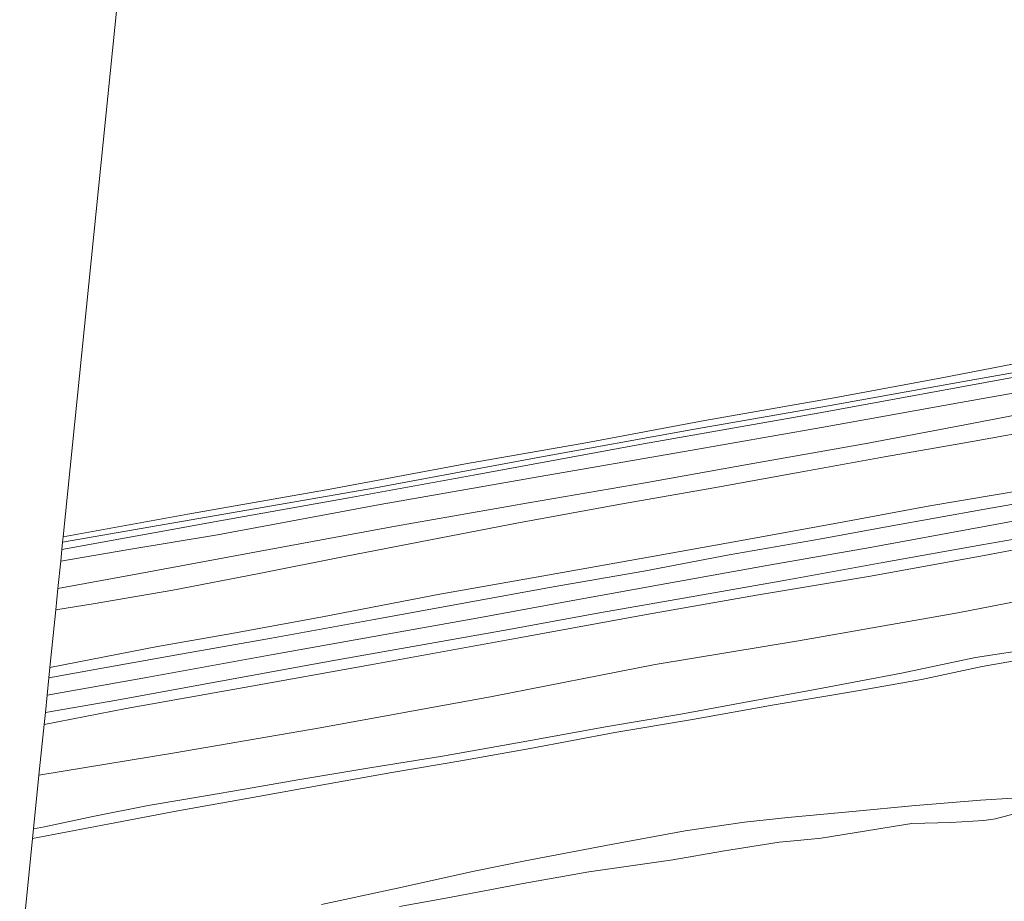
# Model space of a CAD drawing. Extents: x 126429 to 133038, y 413091 to 414846.
# Tile 2 of 256: x 126456 to 126632, y 413537 to 413694. Entities that reach past the tile are written whole.
import ezdxf
from ezdxf.lldxf.tags import DXFTag

# ---------------------------------------------------------------- set-up
doc = ezdxf.new("R2010")
doc.units = 0
for name, color, linetype, lineweight in [('B-ME-GR-GRAS-GV', 60, 'Continuous', 13), ('B-ME-GW-TALUD_KRUIN-G', 90, 'Continuous', 18), ('B-ME-GW-TALUD_TEEN-G', 90, 'Continuous', 18), ('B-ME-OG-WATER_RIVIER-GV', 130, 'Continuous', 18), ('B-ME-OG-WATER_SLOOT-G', 120, 'Continuous', 18), ('B-ME-OG-WATER_SLOOT-GV', 120, 'Continuous', 18), ('B-ME-VH-VERHARDING_ASFALT-GV', 252, 'Continuous', 18), ('B-ME-WH-WINTERBED-G', 150, 'WH-WINTERBED', 18)]:
    doc.layers.add(name, color=color, linetype=linetype, lineweight=lineweight)
doc.styles.get("Standard").update_dxf_attribs({"font": 'arial.ttf'})
tags = doc.linetypes.add('WH-WINTERBED', pattern='A,6,-3.5,["WB",Standard,S=1.8,R=0,X=-1.5,Y=-0.9],-3.5,6,-3.5,6,-3.5,6,-3.5,6,-3.5', length=51).pattern_tags.tags
tags[6] = DXFTag(74, 10)

msp = doc.modelspace()

# ---------------------------------------------------------------- linework, layer by layer
at = {"layer": 'B-ME-GR-GRAS-GV'}
for points in [[(126824.5702, 413670.3369, 0.7105), (126816.6806, 413665.7089, 0.7105), (126814.4279, 413664.9035, 0.7105), (126813.3638, 413664.6827, 0.7105), (126811.3829, 413664.3068, 0.7225), (126808.3696, 413663.811, 0.7225), (126801.8886, 413662.6669, 0.7105), (126791.6255, 413660.958, 0.6625), (126770.3263, 413657.2543, 0.7585), (126749.1448, 413653.3762, 0.8065), (126727.6072, 413649.6916, 0.8065), (126710.1722, 413646.7687, 0.9145), (126687.9974, 413642.9368, 0.9745), (126663.8622, 413638.6468, 1.0585), (126640.5188, 413634.4976, 1.0585), (126620.5506, 413630.6319, 1.0705), (126601.3746, 413627.0227, 1.0345), (126578.3299, 413623.0281, 0.9625), (126557.1381, 413619.0296, 0.9745), (126535.6541, 413615.2675, 0.9385), (126511.5602, 413610.801, 0.9505), (126486.8665, 413606.4222, 0.8545), (126463.9919, 413602.3082, 0.902), (126494.512, 413903.167, 0.46)], [(126649.9705, 413634.4837, 0.0301), (126625.4143, 413630.1306, 0.0301), (126599.972, 413625.5679, 0.0301), (126576.4515, 413621.4598, 0.0301), (126548.2448, 413616.3635, 0.0301), (126519.6667, 413611.0313, 0.0301), (126483.6922, 413604.8108, 0.0301), (126463.8954, 413601.3571, 0.0301), (126463.9919, 413602.3082, 0.902), (126486.8665, 413606.4222, 0.8545), (126511.5602, 413610.801, 0.9505), (126535.6541, 413615.2675, 0.9385), (126557.1381, 413619.0296, 0.9745), (126578.3299, 413623.0281, 0.9625), (126601.3746, 413627.0227, 1.0345), (126620.5506, 413630.6319, 1.0705), (126640.5188, 413634.4976, 1.0585)], [(126648.6696, 413630.6381, 1.193), (126623.8602, 413626.1938, 1.2335), (126599.1185, 413621.7504, 1.2335), (126574.6789, 413617.4805, 1.1795), (126548.602, 413613.0061, 1.139), (126520.4427, 413608.0499, 1.112), (126491.4843, 413602.6673, 1.139), (126475.3127, 413600.0029, 1.058), (126463.5486, 413597.9369, 0.7998), (126463.7608, 413600.0292, 0.0301), (126491.8892, 413605.1186, 0.0301), (126514.8924, 413609.2192, 0.0301), (126537.119, 413613.2805, 0.0301), (126567.3654, 413618.8668, 0.0301), (126598.8235, 413624.3837, 0.0301), (126635.1088, 413631.0064, 0.0301)], [(126643.1426, 413625.7877, 2.503), (126624.6137, 413622.2183, 2.459), (126606.766, 413618.8785, 2.591), (126586.2283, 413615.2615, 2.547), (126567.6642, 413611.884, 2.492), (126546.9186, 413608.3465, 2.47), (126523.178, 413604.1805, 2.338), (126499.0954, 413599.745, 2.419), (126477.6631, 413595.7882, 2.554), (126463.0598, 413593.1155, 2.4627), (126463.5486, 413597.9369, 0.7998), (126475.3127, 413600.0029, 1.058), (126491.4843, 413602.6673, 1.139), (126520.4427, 413608.0499, 1.112), (126548.602, 413613.0061, 1.139), (126574.6789, 413617.4805, 1.1795), (126599.1185, 413621.7504, 1.2335), (126623.8602, 413626.1938, 1.2335), (126648.6696, 413630.6381, 1.193)], [(126639.4743, 413621.6893, 2.743), (126625.6266, 413619.1842, 2.743), (126610.3518, 413616.5637, 2.8), (126595.3156, 413613.8261, 2.8), (126579.9248, 413610.9897, 2.8095), (126563.2728, 413608.0879, 2.8), (126545.1259, 413604.8079, 2.781), (126529.4528, 413601.7293, 2.705), (126514.1109, 413598.7984, 2.6955), (126498.8895, 413595.7739, 2.724), (126483.5245, 413592.7949, 2.781), (126469.3187, 413590.3563, 2.838), (126462.6696, 413589.267, 2.7726), (126463.0598, 413593.1155, 2.4627), (126477.6631, 413595.7882, 2.554), (126499.0954, 413599.745, 2.419), (126523.178, 413604.1805, 2.338), (126546.9186, 413608.3465, 2.47), (126567.6642, 413611.884, 2.492), (126586.2283, 413615.2615, 2.547), (126606.766, 413618.8785, 2.591), (126624.6137, 413622.2183, 2.459), (126643.1426, 413625.7877, 2.503)], [(126635.3248, 413610.6714, 5.992), (126618.4269, 413607.8132, 5.9635), (126603.4396, 413604.9978, 5.9635), (126584.8652, 413601.6402, 5.992), (126569.3071, 413598.8491, 5.973), (126550.2714, 413595.476, 5.9065), (126531.1025, 413592.0624, 5.9445), (126510.2039, 413588.0292, 5.954), (126494.0526, 413585.0868, 5.992), (126480.7965, 413582.7593, 5.978), (126461.6287, 413579.0013, 5.9148), (126462.6696, 413589.267, 2.7726), (126469.3187, 413590.3563, 2.838), (126483.5245, 413592.7949, 2.781), (126498.8895, 413595.7739, 2.724), (126514.1109, 413598.7984, 2.6955), (126529.4528, 413601.7293, 2.705), (126545.1259, 413604.8079, 2.781), (126563.2728, 413608.0879, 2.8), (126579.9248, 413610.9897, 2.8095), (126595.3156, 413613.8261, 2.8), (126610.3518, 413616.5637, 2.8), (126625.6266, 413619.1842, 2.743), (126639.4743, 413621.6893, 2.743)], [(126641.8246, 413609.6222, 6.0645), (126628.2015, 413607.1929, 6.0475), (126610.9654, 413604.1162, 6.056), (126599.0645, 413601.9456, 6.056), (126582.6778, 413599.0726, 6.0815), (126567.4417, 413596.1945, 6.073), (126551.3074, 413593.3722, 6.0645), (126535.6984, 413590.5302, 6.0985), (126519.3765, 413587.5942, 6.107), (126501.1216, 413584.2474, 6.09), (126484.2365, 413581.2677, 6.124), (126471.2939, 413578.9332, 6.0645), (126461.4434, 413577.1741, 6.0836), (126461.6287, 413579.0013, 5.9148), (126480.7965, 413582.7593, 5.978), (126494.0526, 413585.0868, 5.992), (126510.2039, 413588.0292, 5.954), (126531.1025, 413592.0624, 5.9445), (126550.2714, 413595.476, 5.9065), (126569.3071, 413598.8491, 5.973), (126584.8652, 413601.6402, 5.992), (126603.4396, 413604.9978, 5.9635), (126618.4269, 413607.8132, 5.9635), (126635.3248, 413610.6714, 5.992)], [(126646.525, 413602.4921, 5.9055), (126629.0346, 413599.1498, 5.972), (126607.8095, 413595.3072, 5.9815), (126587.5344, 413591.8781, 6.0005), (126567.9371, 413588.4823, 5.991), (126545.5399, 413584.3327, 5.991), (126518.7343, 413579.5086, 6.0385), (126496.2267, 413575.4432, 6.029), (126475.1969, 413571.716, 5.9815), (126460.6023, 413568.8787, 5.7835), (126460.8195, 413571.0212, 5.9957), (126473.557, 413573.2063, 5.988), (126493.2998, 413576.8084, 5.9795), (126512.5323, 413580.3394, 6.0475), (126529.3154, 413583.3083, 6.0645), (126543.4066, 413585.7867, 6.0305), (126559.563, 413588.7603, 6.0135), (126575.8645, 413591.6321, 6.0135), (126592.7186, 413594.5969, 6.0305), (126610.3711, 413597.7626, 6.0135), (126627.6704, 413600.8828, 6.0135), (126641.3133, 413603.2697, 6.005)], [(126650.8625, 413594.0712, 2.862), (126623.3695, 413588.7566, 2.898), (126595.0294, 413583.7449, 2.934), (126569.4763, 413579.5414, 2.934), (126540.4545, 413573.8533, 2.898), (126509.8079, 413568.2642, 2.952), (126483.873, 413563.8067, 2.844), (126459.6821, 413559.8449, 2.9274), (126460.6023, 413568.8787, 5.7835), (126475.1969, 413571.716, 5.9815), (126496.2267, 413575.4432, 6.029), (126518.7343, 413579.5086, 6.0385), (126545.5399, 413584.3327, 5.991), (126567.9371, 413588.4823, 5.991), (126587.5344, 413591.8781, 6.0005), (126607.8095, 413595.3072, 5.9815), (126629.0346, 413599.1498, 5.972), (126646.525, 413602.4921, 5.9055)], [(126637.3988, 413582.4641, 2.512), (126626.5432, 413580.8196, 2.512), (126613.3271, 413578.0147, 2.61), (126598.296, 413575.1515, 2.575), (126585.2399, 413572.7741, 2.456), (126574.0183, 413570.7069, 2.463), (126560.6374, 413568.4318, 2.477), (126546.6184, 413565.9005, 2.491), (126531.5661, 413563.2318, 2.477), (126518.6176, 413561.1511, 2.47), (126505.8116, 413559.0039, 2.484), (126496.3073, 413557.3434, 2.477), (126489.3408, 413556.1398, 2.414), (126479.1353, 413554.4343, 2.47), (126469.2488, 413552.5052, 2.477), (126460.6504, 413550.6191, 2.329), (126458.7117, 413550.2813, 2.3341), (126459.6821, 413559.8449, 2.9274), (126483.873, 413563.8067, 2.844), (126509.8079, 413568.2642, 2.952), (126540.4545, 413573.8533, 2.898), (126569.4763, 413579.5414, 2.934), (126595.0294, 413583.7449, 2.934), (126623.3695, 413588.7566, 2.898), (126650.8625, 413594.0712, 2.862)], [(126638.9044, 413581.1651, 2.139), (126627.7263, 413579.2216, 2.2245), (126616.9479, 413576.9026, 2.177), (126605.5224, 413574.8841, 2.1865), (126590.6513, 413572.3408, 2.1865), (126576.0901, 413569.7781, 2.158), (126562.288, 413567.4165, 2.1485), (126547.2125, 413564.616, 2.158), (126534.8369, 413562.4174, 2.1295), (126522.5314, 413560.3151, 2.1105), (126510.9005, 413558.2485, 2.0725), (126498.7396, 413556.0291, 2.0535), (126484.3923, 413553.4932, 2.0915), (126472.2568, 413551.1551, 2.0915), (126458.5391, 413548.5804, 1.9854), (126458.7117, 413550.2813, 2.3341), (126460.6504, 413550.6191, 2.329), (126469.2488, 413552.5052, 2.477), (126479.1353, 413554.4343, 2.47), (126489.3408, 413556.1398, 2.414), (126496.3073, 413557.3434, 2.477), (126505.8116, 413559.0039, 2.484), (126518.6176, 413561.1511, 2.47), (126531.5661, 413563.2318, 2.477), (126546.6184, 413565.9005, 2.491), (126560.6374, 413568.4318, 2.477), (126574.0183, 413570.7069, 2.463), (126585.2399, 413572.7741, 2.456), (126598.296, 413575.1515, 2.575), (126613.3271, 413578.0147, 2.61), (126626.5432, 413580.8196, 2.512), (126637.3988, 413582.4641, 2.512)], [(126456.2445, 413525.9606, 0.8205), (126458.5391, 413548.5804, 1.9854), (126472.2568, 413551.1551, 2.0915), (126484.3923, 413553.4932, 2.0915), (126498.7396, 413556.0291, 2.0535), (126510.9005, 413558.2485, 2.0725), (126522.5314, 413560.3151, 2.1105), (126534.8369, 413562.4174, 2.1295), (126547.2125, 413564.616, 2.158), (126562.288, 413567.4165, 2.1485), (126576.0901, 413569.7781, 2.158), (126590.6513, 413572.3408, 2.1865), (126605.5224, 413574.8841, 2.1865), (126616.9479, 413576.9026, 2.177), (126627.7263, 413579.2216, 2.2245), (126638.9044, 413581.1651, 2.139)], [(126509.9941, 413536.8326, 0.9505), (126523.0484, 413539.6185, 0.9305), (126537.2146, 413542.7314, 1.0005), (126546.315, 413544.5602, 1.0205), (126561.6232, 413547.4757, 0.9805), (126574.8383, 413549.956, 1.0605), (126585.4003, 413551.457, 1.0305), (126593.1257, 413552.3149, 1.0205), (126605.2714, 413553.4492, 1.0305), (126615.2157, 413554.3694, 0.9805), (126627.4266, 413555.3612, 1.0305), (126633.1687, 413555.7229, 1.0705)], [(126633.1687, 413555.7229, 1.0705), (126627.4266, 413555.3612, 1.0305), (126615.2157, 413554.3694, 0.9805), (126605.2714, 413553.4492, 1.0305), (126593.1257, 413552.3149, 1.0205), (126585.4003, 413551.457, 1.0305), (126574.8383, 413549.956, 1.0605), (126561.6232, 413547.4757, 0.9805), (126546.315, 413544.5602, 1.0205), (126537.2146, 413542.7314, 1.0005), (126523.0484, 413539.6185, 0.9305), (126509.9941, 413536.8326, 0.9505)], [(126634.3168, 413553.2124, 0.7), (126630.0841, 413552.051, 0.7), (126628.047, 413551.772, 0.7), (126622.1616, 413551.407, 0.7), (126615.2145, 413551.2094, 0.7), (126612.5566, 413550.8273, 0.7), (126608.9441, 413550.2124, 0.7), (126599.0652, 413548.6318, 0.7), (126594.8083, 413548.2235, 0.7), (126591.5361, 413547.9097, 0.7), (126581.4666, 413546.2888, 0.7), (126572.5893, 413544.785, 0.7), (126557.643, 413542.6003, 0.7), (126545.9505, 413540.5336, 0.7), (126532.1694, 413537.9267, 0.7), (126523.8938, 413536.4583, 0.7)]]:
    msp.add_polyline3d(points, dxfattribs=at)
at = {"layer": 'B-ME-GW-TALUD_KRUIN-G'}
for points in [[(126463.0598, 413593.1155, 2.4627), (126477.6631, 413595.7882, 2.554), (126499.0954, 413599.745, 2.419), (126523.178, 413604.1805, 2.338), (126546.9186, 413608.3465, 2.47), (126567.6642, 413611.884, 2.492), (126586.2283, 413615.2615, 2.547), (126606.766, 413618.8785, 2.591), (126624.6137, 413622.2183, 2.459), (126643.1426, 413625.7877, 2.503), (126660.637, 413628.764, 2.492), (126679.8658, 413631.9303, 2.536), (126696.3892, 413635.3341, 2.404), (126712.1767, 413638.121, 2.448), (126726.5574, 413640.5419, 2.591), (126744.4883, 413643.8553, 2.481), (126761.6781, 413647.0786, 2.327), (126780.6833, 413650.4622, 2.404), (126799.0389, 413653.7623, 2.393), (126808.2783, 413655.5469, 2.338), (126813.8148, 413656.3783, 2.525), (126816.5266, 413656.8659, 2.635), (126819.0027, 413657.0947, 2.756), (126821.4198, 413657.2054, 2.943)], [(126460.6023, 413568.8787, 5.7835), (126475.1969, 413571.716, 5.9815), (126496.2267, 413575.4432, 6.029), (126518.7343, 413579.5086, 6.0385), (126545.5399, 413584.3327, 5.991), (126567.9371, 413588.4823, 5.991), (126587.5344, 413591.8781, 6.0005), (126607.8095, 413595.3072, 5.9815), (126629.0346, 413599.1498, 5.972), (126646.525, 413602.4921, 5.9055), (126664.5081, 413605.6489, 5.915), (126683.0347, 413609.0224, 5.9435), (126700.3037, 413612.0758, 5.8485), (126715.0516, 413614.9031, 5.896), (126731.0139, 413617.7476, 5.896), (126744.5922, 413620.1322, 5.8105), (126757.5368, 413622.5055, 5.877), (126765.9579, 413624.0858, 5.877), (126779.3414, 413626.461, 5.82), (126791.1234, 413628.5322, 5.8485), (126805.0815, 413631.06, 5.9055), (126816.5781, 413633.1033, 5.8675), (126831.6535, 413635.8647, 5.877), (126841.0197, 413637.3784, 5.7155)], [(126461.6287, 413579.0013, 5.9148), (126480.7965, 413582.7593, 5.978), (126494.0526, 413585.0868, 5.992), (126510.2039, 413588.0292, 5.954), (126531.1025, 413592.0624, 5.9445), (126550.2714, 413595.476, 5.9065), (126569.3071, 413598.8491, 5.973), (126584.8652, 413601.6402, 5.992), (126603.4396, 413604.9978, 5.9635), (126618.4269, 413607.8132, 5.9635), (126635.3248, 413610.6714, 5.992)], [(126637.3988, 413582.4641, 2.512), (126626.5432, 413580.8196, 2.512), (126613.3271, 413578.0147, 2.61), (126598.296, 413575.1515, 2.575), (126585.2399, 413572.7741, 2.456), (126574.0183, 413570.7069, 2.463), (126560.6374, 413568.4318, 2.477), (126546.6184, 413565.9005, 2.491), (126531.5661, 413563.2318, 2.477), (126518.6176, 413561.1511, 2.47), (126505.8116, 413559.0039, 2.484), (126496.3073, 413557.3434, 2.477), (126489.3408, 413556.1398, 2.414), (126479.1353, 413554.4343, 2.47), (126469.2488, 413552.5052, 2.477), (126460.6504, 413550.6191, 2.329), (126458.7117, 413550.2813, 2.3341)]]:
    msp.add_polyline3d(points, dxfattribs=at)
at = {"layer": 'B-ME-GW-TALUD_TEEN-G'}
for points in [[(126639.4743, 413621.6893, 2.743), (126625.6266, 413619.1842, 2.743), (126610.3518, 413616.5637, 2.8), (126595.3156, 413613.8261, 2.8), (126579.9248, 413610.9897, 2.8095), (126563.2728, 413608.0879, 2.8), (126545.1259, 413604.8079, 2.781), (126529.4528, 413601.7293, 2.705), (126514.1109, 413598.7984, 2.6955), (126498.8895, 413595.7739, 2.724), (126483.5245, 413592.7949, 2.781), (126469.3187, 413590.3563, 2.838), (126462.6696, 413589.267, 2.7726)], [(126459.6821, 413559.8449, 2.9274), (126483.873, 413563.8067, 2.844), (126509.8079, 413568.2642, 2.952), (126540.4545, 413573.8533, 2.898), (126569.4763, 413579.5414, 2.934), (126595.0294, 413583.7449, 2.934), (126623.3695, 413588.7566, 2.898), (126650.8625, 413594.0712, 2.862), (126675.9798, 413598.6703, 2.997), (126699.6462, 413603.0323, 2.967), (126720.7179, 413606.9073, 2.862), (126742.7017, 413610.4132, 2.832), (126765.0329, 413614.3279, 2.8625)], [(126638.9044, 413581.1651, 2.139), (126627.7263, 413579.2216, 2.2245), (126616.9479, 413576.9026, 2.177), (126605.5224, 413574.8841, 2.1865), (126590.6513, 413572.3408, 2.1865), (126576.0901, 413569.7781, 2.158), (126562.288, 413567.4165, 2.1485), (126547.2125, 413564.616, 2.158), (126534.8369, 413562.4174, 2.1295), (126522.5314, 413560.3151, 2.1105), (126510.9005, 413558.2485, 2.0725), (126498.7396, 413556.0291, 2.0535), (126484.3923, 413553.4932, 2.0915), (126472.2568, 413551.1551, 2.0915), (126458.5391, 413548.5804, 1.9854)]]:
    msp.add_polyline3d(points, dxfattribs=at)
at = {"layer": 'B-ME-OG-WATER_RIVIER-GV'}
msp.add_polyline3d([(126523.8938, 413536.4583, 0.7), (126532.1694, 413537.9267, 0.7), (126545.9505, 413540.5336, 0.7), (126557.643, 413542.6003, 0.7), (126572.5893, 413544.785, 0.7), (126581.4666, 413546.2888, 0.7), (126591.5361, 413547.9097, 0.7), (126594.8083, 413548.2235, 0.7), (126599.0652, 413548.6318, 0.7), (126608.9441, 413550.2124, 0.7), (126612.5566, 413550.8273, 0.7), (126615.2145, 413551.2094, 0.7), (126622.1616, 413551.407, 0.7), (126628.047, 413551.772, 0.7), (126630.0841, 413552.051, 0.7), (126634.3168, 413553.2124, 0.7)], dxfattribs=at)
at = {"layer": 'B-ME-OG-WATER_SLOOT-G'}
for points in [[(126463.9919, 413602.3082, 0.902), (126486.8665, 413606.4222, 0.8545), (126511.5602, 413610.801, 0.9505), (126535.6541, 413615.2675, 0.9385), (126557.1381, 413619.0296, 0.9745), (126578.3299, 413623.0281, 0.9625), (126601.3746, 413627.0227, 1.0345), (126620.5506, 413630.6319, 1.0705), (126640.5188, 413634.4976, 1.0585), (126663.8622, 413638.6468, 1.0585), (126687.9974, 413642.9368, 0.9745), (126710.1722, 413646.7687, 0.9145), (126727.6072, 413649.6916, 0.8065), (126749.1448, 413653.3762, 0.8065), (126770.3263, 413657.2543, 0.7585), (126791.6255, 413660.958, 0.6625), (126801.8886, 413662.6669, 0.7105), (126808.3696, 413663.811, 0.7225), (126811.3829, 413664.3068, 0.7225), (126813.3638, 413664.6827, 0.7105), (126814.4279, 413664.9035, 0.7105), (126816.6806, 413665.7089, 0.7105), (126824.5702, 413670.3369, 0.7105)], [(126747.7137, 413648.589, 1), (126723.3708, 413644.1851, 1.139), (126693.9073, 413638.6262, 1.1525), (126673.4523, 413634.9539, 1.2065), (126648.6696, 413630.6381, 1.193), (126623.8602, 413626.1938, 1.2335), (126599.1185, 413621.7504, 1.2335), (126574.6789, 413617.4805, 1.1795), (126548.602, 413613.0061, 1.139), (126520.4427, 413608.0499, 1.112), (126491.4843, 413602.6673, 1.139), (126475.3127, 413600.0029, 1.058), (126463.5486, 413597.9369, 0.7998)]]:
    msp.add_polyline3d(points, dxfattribs=at)
at = {"layer": 'B-ME-OG-WATER_SLOOT-GV'}
msp.add_polyline3d([(126635.1088, 413631.0064, 0.0301), (126598.8235, 413624.3837, 0.0301), (126567.3654, 413618.8668, 0.0301), (126537.119, 413613.2805, 0.0301), (126514.8924, 413609.2192, 0.0301), (126491.8892, 413605.1186, 0.0301), (126463.7608, 413600.0292, 0.0301), (126463.8954, 413601.3571, 0.0301), (126483.6922, 413604.8108, 0.0301), (126519.6667, 413611.0313, 0.0301), (126548.2448, 413616.3635, 0.0301), (126576.4515, 413621.4598, 0.0301), (126599.972, 413625.5679, 0.0301), (126625.4143, 413630.1306, 0.0301), (126649.9705, 413634.4837, 0.0301)], dxfattribs=at)
at = {"layer": 'B-ME-VH-VERHARDING_ASFALT-GV'}
msp.add_polyline3d([(126641.3133, 413603.2697, 6.005), (126627.6704, 413600.8828, 6.0135), (126610.3711, 413597.7626, 6.0135), (126592.7186, 413594.5969, 6.0305), (126575.8645, 413591.6321, 6.0135), (126559.563, 413588.7603, 6.0135), (126543.4066, 413585.7867, 6.0305), (126529.3154, 413583.3083, 6.0645), (126512.5323, 413580.3394, 6.0475), (126493.2998, 413576.8084, 5.9795), (126473.557, 413573.2063, 5.988), (126460.8195, 413571.0212, 5.9957), (126461.1317, 413574.0995, 5.9876), (126461.4434, 413577.1741, 6.0836), (126471.2939, 413578.9332, 6.0645), (126484.2365, 413581.2677, 6.124), (126501.1216, 413584.2474, 6.09), (126519.3765, 413587.5942, 6.107), (126535.6984, 413590.5302, 6.0985), (126551.3074, 413593.3722, 6.0645), (126567.4417, 413596.1945, 6.073), (126582.6778, 413599.0726, 6.0815), (126599.0645, 413601.9456, 6.056), (126610.9654, 413604.1162, 6.056), (126628.2015, 413607.1929, 6.0475), (126641.8246, 413609.6222, 6.0645)], dxfattribs=at)
at = {"layer": 'B-ME-WH-WINTERBED-G'}
msp.add_polyline3d([(126461.1317, 413574.0995, 5.9876), (126478.864, 413577.2217, 6.06), (126501.0486, 413581.2493, 6.0885), (126519.3618, 413584.5555, 6.1265), (126537.6756, 413587.8141, 6.136), (126554.1593, 413590.8326, 6.117), (126571.5168, 413593.9692, 6.1075), (126589.7189, 413597.2203, 6.1075), (126607.7527, 413600.4087, 6.098), (126627.7751, 413604.0963, 6.1075), (126644.265, 413607.0934, 6.1075), (126661.2013, 413610.0945, 6.1075), (126679.5064, 413613.3863, 6.098), (126698.4161, 413616.6057, 6.1075), (126718.0805, 413620.2618, 6.0505), (126735.6296, 413623.5125, 6.022), (126751.7536, 413626.3887, 6.0315), (126769.2579, 413629.6359, 6.0125), (126786.3378, 413632.5914, 6.022), (126802.1129, 413635.3618, 6.06), (126811.1928, 413637.0094, 6.1315)], dxfattribs=at)

doc.saveas('drawing.dxf')
